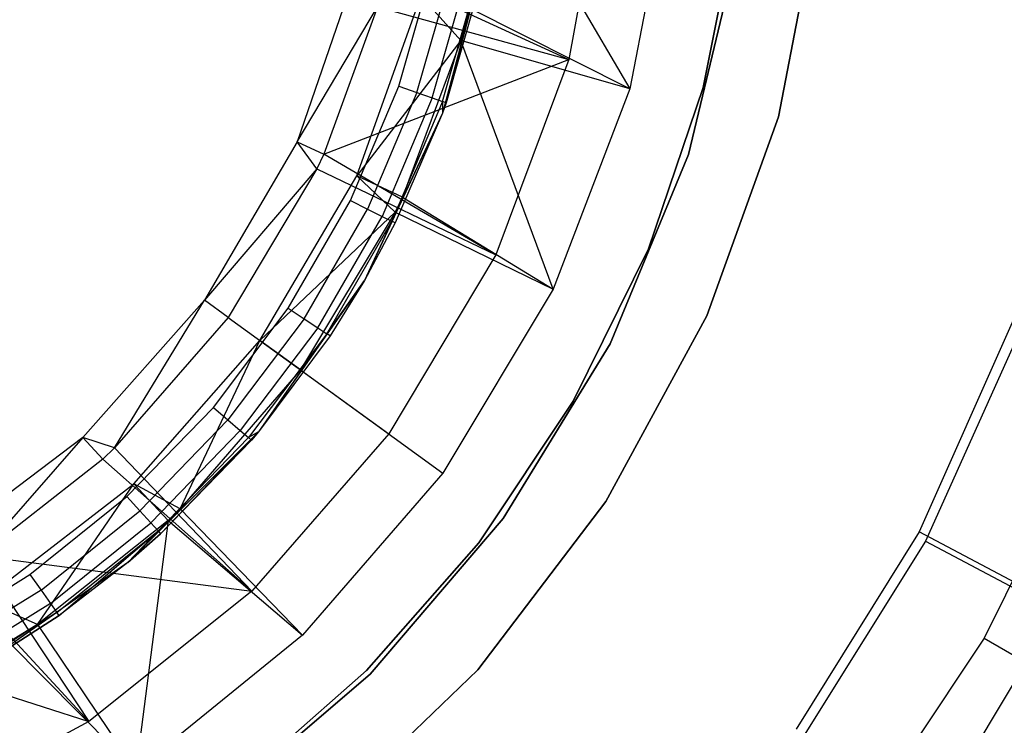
# Model space of a CAD drawing. Extents: x -91 to 92, y -91 to 92.
# Tile 193 of 256: x 12 to 31, y -19 to -5. Entities that reach past the tile are written whole.
import ezdxf

# ---------------------------------------------------------------- set-up
doc = ezdxf.new("R2010")
doc.units = 0
doc.header["$LTSCALE"] = 25.4
doc.layers.get('0').update_dxf_attribs({"linetype": 'CONTINUOUS'})

# ---------------------------------------------------------------- blocks, each defined once
blk = doc.blocks.new('NL2500012258_STL_2')
at = {"color": 0}
for p, q in [((115.542, -2.059, 177.5), (114.804, -6.147, 177.5)), ((115.542, -2.059, 177.5), (114.804, -6.147, 177.5)), ((113.348, -2.179, 182.5), (116.019, -6.734, 179)), ((113.348, -2.179, 182.5), (116.019, -6.734, 179)), ((116.83, -2.541, 179), (116.019, -6.734, 179)), ((116.83, -2.541, 179), (116.019, -6.734, 179)), ((118.978, -7.293, 1717), (119.78, -3.16, 1717)), ((119.78, -3.16, 1641), (118.978, -7.293, 1641)), ((118.978, -7.293, 1717), (119.78, -3.16, 1717)), ((119.78, -3.16, 1641), (118.978, -7.293, 1641)), ((117.479, -6.71, 1644), (118.139, -3.387, 1644)), ((118.139, -3.387, 1643), (117.479, -6.71, 1643)), ((117.479, -6.71, 1644), (118.139, -3.387, 1644)), ((118.139, -3.387, 1643), (117.479, -6.71, 1643)), ((113.241, -3.664, 164.182), (112.289, -7.217, 164.182)), ((113.241, -3.664, 164.182), (112.289, -7.217, 164.182)), ((112.362, -7.013, 172.682), (113.241, -3.664, 164.182)), ((112.362, -7.013, 172.682), (113.241, -3.664, 164.182)), ((118.141, -4.073, 1717), (117.189, -8.041, 1717)), ((117.189, -8.041, 1641), (118.141, -4.073, 1641)), ((117.189, -8.041, 1641), (118.141, -4.073, 1641)), ((118.141, -4.073, 1717), (117.189, -8.041, 1717)), ((111.418, -6.68, 173.682), (112.096, -4.3, 173.682)), ((111.418, -6.68, 173.682), (112.096, -4.3, 173.682)), ((110.585, -4.337, 183.5), (109.392, -7.79, 183.5)), ((110.585, -4.337, 183.5), (109.392, -7.79, 183.5)), ((111.154, -4.473, 181.452), (114.804, -6.147, 177.5)), ((111.154, -4.473, 181.452), (114.804, -6.147, 177.5)), ((111.779, -6.808, 173.606), (112.47, -4.382, 173.606)), ((111.779, -6.808, 173.606), (112.47, -4.382, 173.606)), ((112.085, -6.915, 173.389), (112.786, -4.451, 173.389)), ((112.085, -6.915, 173.389), (112.786, -4.451, 173.389)), ((112.29, -6.987, 173.065), (112.998, -4.498, 173.065)), ((112.29, -6.987, 173.065), (112.998, -4.498, 173.065)), ((113.073, -4.514, 172.682), (112.362, -7.013, 172.682)), ((113.073, -4.514, 172.682), (112.362, -7.013, 172.682)), ((110.583, -8.468, 186), (111.857, -4.886, 186)), ((110.583, -8.468, 186), (111.857, -4.886, 186)), ((112.654, -5.773, 182.5), (111.857, -4.886, 186)), ((112.654, -5.773, 182.5), (111.857, -4.886, 186)), ((109.392, -7.79, 183.5), (110.993, -5.1, 181.452)), ((109.392, -7.79, 183.5), (110.993, -5.1, 181.452)), ((110.993, -5.1, 181.452), (109.923, -8.034, 181.452)), ((110.993, -5.1, 181.452), (109.923, -8.034, 181.452)), ((110.993, -5.1, 181.452), (114.804, -6.147, 177.5)), ((110.993, -5.1, 181.452), (114.804, -6.147, 177.5)), ((112.826, -5.13, 182.5), (112.654, -5.773, 182.5)), ((112.826, -5.13, 182.5), (112.654, -5.773, 182.5)), ((116.019, -6.734, 179), (112.826, -5.13, 182.5)), ((116.019, -6.734, 179), (112.826, -5.13, 182.5)), ((112.654, -5.773, 182.5), (110.583, -8.468, 186)), ((112.654, -5.773, 182.5), (110.583, -8.468, 186)), ((112.654, -5.773, 182.5), (111.489, -8.891, 182.5)), ((112.654, -5.773, 182.5), (111.489, -8.891, 182.5)), ((114.493, -10.723, 179), (112.654, -5.773, 182.5)), ((114.493, -10.723, 179), (112.654, -5.773, 182.5)), ((116.019, -6.734, 179), (112.654, -5.773, 182.5)), ((116.019, -6.734, 179), (112.654, -5.773, 182.5)), ((109.923, -8.034, 181.452), (114.804, -6.147, 177.5)), ((109.923, -8.034, 181.452), (114.804, -6.147, 177.5)), ((114.804, -6.147, 177.5), (113.348, -10.038, 177.5)), ((114.804, -6.147, 177.5), (113.348, -10.038, 177.5)), ((110.454, -8.959, 173.682), (111.418, -6.68, 173.682)), ((110.454, -8.959, 173.682), (111.418, -6.68, 173.682)), ((111.779, -6.808, 173.606), (110.796, -9.13, 173.606)), ((111.779, -6.808, 173.606), (110.796, -9.13, 173.606)), ((111.418, -6.68, 173.682), (111.779, -6.808, 173.606)), ((111.418, -6.68, 173.682), (111.779, -6.808, 173.606)), ((111.779, -6.808, 173.606), (112.085, -6.915, 173.389)), ((111.779, -6.808, 173.606), (112.085, -6.915, 173.389)), ((116.019, -6.734, 179), (114.493, -10.723, 179)), ((116.019, -6.734, 179), (114.493, -10.723, 179)), ((116.39, -9.918, 1644), (117.479, -6.71, 1644)), ((117.479, -6.71, 1643), (116.39, -9.918, 1643)), ((116.39, -9.918, 1644), (117.479, -6.71, 1644)), ((117.479, -6.71, 1643), (116.39, -9.918, 1643)), ((117.479, -6.71, 1644), (117.479, -6.71, 1643)), ((117.479, -6.71, 1644), (117.479, -6.71, 1643)), ((112.085, -6.915, 173.389), (111.087, -9.275, 173.389)), ((112.085, -6.915, 173.389), (111.087, -9.275, 173.389)), ((112.29, -6.987, 173.065), (111.281, -9.371, 173.065)), ((112.29, -6.987, 173.065), (111.281, -9.371, 173.065)), ((112.085, -6.915, 173.389), (112.29, -6.987, 173.065)), ((112.085, -6.915, 173.389), (112.29, -6.987, 173.065)), ((112.29, -6.987, 173.065), (112.289, -7.217, 172.682)), ((112.29, -6.987, 173.065), (112.289, -7.217, 172.682)), ((112.362, -7.013, 172.682), (112.289, -7.217, 164.182)), ((112.362, -7.013, 172.682), (112.289, -7.217, 164.182)), ((112.362, -7.013, 172.682), (112.289, -7.217, 172.682)), ((112.362, -7.013, 172.682), (112.289, -7.217, 172.682)), ((112.362, -7.013, 172.682), (112.29, -6.987, 173.065)), ((112.362, -7.013, 172.682), (112.29, -6.987, 173.065)), ((112.289, -7.217, 164.182), (110.734, -10.55, 164.182)), ((112.289, -7.217, 164.182), (110.734, -10.55, 164.182)), ((112.289, -7.217, 172.682), (111.281, -9.371, 173.065)), ((112.289, -7.217, 172.682), (111.281, -9.371, 173.065)), ((112.289, -7.217, 164.182), (111.349, -9.405, 172.682)), ((112.289, -7.217, 172.682), (111.349, -9.405, 172.682)), ((112.289, -7.217, 164.182), (111.349, -9.405, 172.682)), ((112.289, -7.217, 172.682), (111.349, -9.405, 172.682)), ((112.289, -7.217, 172.682), (112.289, -7.217, 164.182)), ((112.289, -7.217, 172.682), (112.289, -7.217, 164.182)), ((117.555, -11.256, 1717), (118.978, -7.293, 1717)), ((118.978, -7.293, 1641), (117.555, -11.256, 1641)), ((117.555, -11.256, 1717), (118.978, -7.293, 1717)), ((118.978, -7.293, 1641), (117.555, -11.256, 1641)), ((118.978, -7.293, 1717), (118.978, -7.293, 1641)), ((118.978, -7.293, 1717), (118.978, -7.293, 1641)), ((109.392, -7.79, 183.5), (107.548, -10.943, 183.5)), ((109.392, -7.79, 183.5), (107.548, -10.943, 183.5)), ((109.392, -7.79, 183.5), (109.923, -8.034, 181.452)), ((109.786, -8.327, 181.452), (109.392, -7.79, 183.5)), ((109.786, -8.327, 181.452), (109.392, -7.79, 183.5)), ((109.392, -7.79, 183.5), (109.923, -8.034, 181.452)), ((109.923, -8.034, 181.452), (109.786, -8.327, 181.452)), ((109.923, -8.034, 181.452), (109.786, -8.327, 181.452)), ((113.348, -10.038, 177.5), (109.923, -8.034, 181.452)), ((113.348, -10.038, 177.5), (109.923, -8.034, 181.452)), ((117.189, -8.041, 1717), (115.627, -11.81, 1717)), ((115.627, -11.81, 1641), (117.189, -8.041, 1641)), ((115.627, -11.81, 1641), (117.189, -8.041, 1641)), ((117.189, -8.041, 1717), (115.627, -11.81, 1717)), ((117.189, -8.041, 1641), (117.189, -8.041, 1717)), ((117.189, -8.041, 1641), (117.189, -8.041, 1717)), ((109.786, -8.327, 181.452), (107.548, -10.943, 183.5)), ((109.786, -8.327, 181.452), (107.548, -10.943, 183.5)), ((109.786, -8.327, 181.452), (108.022, -11.287, 181.452)), ((109.786, -8.327, 181.452), (108.022, -11.287, 181.452)), ((109.786, -8.327, 181.452), (113.348, -10.038, 177.5)), ((109.786, -8.327, 181.452), (113.348, -10.038, 177.5)), ((108.654, -11.745, 186), (110.583, -8.468, 186)), ((108.654, -11.745, 186), (110.583, -8.468, 186)), ((111.345, -9.192, 182.5), (110.583, -8.468, 186)), ((111.489, -8.891, 182.5), (110.583, -8.468, 186)), ((111.345, -9.192, 182.5), (110.583, -8.468, 186)), ((111.489, -8.891, 182.5), (110.583, -8.468, 186)), ((109.216, -11.103, 173.682), (110.454, -8.959, 173.682)), ((109.216, -11.103, 173.682), (110.454, -8.959, 173.682)), ((110.454, -8.959, 173.682), (110.796, -9.13, 173.606)), ((110.454, -8.959, 173.682), (110.796, -9.13, 173.606)), ((111.489, -8.891, 182.5), (111.345, -9.192, 182.5)), ((111.489, -8.891, 182.5), (111.345, -9.192, 182.5)), ((111.489, -8.891, 182.5), (114.493, -10.723, 179)), ((111.489, -8.891, 182.5), (114.493, -10.723, 179)), ((108.654, -11.745, 186), (111.345, -9.192, 182.5)), ((108.654, -11.745, 186), (111.345, -9.192, 182.5)), ((111.345, -9.192, 182.5), (109.463, -12.332, 182.5)), ((111.345, -9.192, 182.5), (109.463, -12.332, 182.5)), ((109.535, -11.314, 173.606), (110.796, -9.13, 173.606)), ((109.535, -11.314, 173.606), (110.796, -9.13, 173.606)), ((110.796, -9.13, 173.606), (111.087, -9.275, 173.389)), ((110.796, -9.13, 173.606), (111.087, -9.275, 173.389)), ((111.345, -9.192, 182.5), (114.493, -10.723, 179)), ((111.345, -9.192, 182.5), (114.493, -10.723, 179)), ((109.806, -11.493, 173.389), (111.087, -9.275, 173.389)), ((109.806, -11.493, 173.389), (111.087, -9.275, 173.389)), ((109.987, -11.613, 173.065), (111.281, -9.371, 173.065)), ((109.987, -11.613, 173.065), (111.281, -9.371, 173.065)), ((111.281, -9.371, 173.065), (110.734, -10.55, 172.682)), ((111.281, -9.371, 173.065), (110.734, -10.55, 172.682)), ((111.349, -9.405, 172.682), (110.734, -10.55, 164.182)), ((111.349, -9.405, 172.682), (110.734, -10.55, 164.182)), ((111.349, -9.405, 172.682), (110.734, -10.55, 172.682)), ((111.349, -9.405, 172.682), (110.734, -10.55, 172.682)), ((111.087, -9.275, 173.389), (111.281, -9.371, 173.065)), ((111.087, -9.275, 173.389), (111.281, -9.371, 173.065)), ((111.349, -9.405, 172.682), (111.281, -9.371, 173.065)), ((111.349, -9.405, 172.682), (111.281, -9.371, 173.065)), ((114.891, -12.956, 1644), (116.39, -9.918, 1644)), ((116.39, -9.918, 1643), (114.891, -12.956, 1643)), ((114.891, -12.956, 1644), (116.39, -9.918, 1644)), ((116.39, -9.918, 1643), (114.891, -12.956, 1643)), ((116.39, -9.918, 1644), (116.39, -9.918, 1643)), ((116.39, -9.918, 1644), (116.39, -9.918, 1643)), ((113.348, -10.038, 177.5), (111.222, -13.606, 177.5)), ((113.348, -10.038, 177.5), (111.222, -13.606, 177.5)), ((110.734, -10.55, 164.182), (108.625, -13.563, 164.182)), ((110.734, -10.55, 164.182), (108.625, -13.563, 164.182)), ((109.987, -11.613, 173.065), (110.734, -10.55, 172.682)), ((109.987, -11.613, 173.065), (110.734, -10.55, 172.682)), ((110.734, -10.55, 164.182), (110.05, -11.655, 172.682)), ((110.734, -10.55, 172.682), (110.05, -11.655, 172.682)), ((110.734, -10.55, 164.182), (110.05, -11.655, 172.682)), ((110.734, -10.55, 172.682), (110.05, -11.655, 172.682)), ((110.734, -10.55, 172.682), (110.734, -10.55, 164.182)), ((110.734, -10.55, 172.682), (110.734, -10.55, 164.182)), ((114.493, -10.723, 179), (112.297, -14.386, 179)), ((114.493, -10.723, 179), (112.297, -14.386, 179)), ((107.548, -10.943, 183.5), (105.124, -13.676, 183.5)), ((107.548, -10.943, 183.5), (105.124, -13.676, 183.5)), ((105.757, -13.884, 181.452), (107.548, -10.943, 183.5)), ((105.757, -13.884, 181.452), (107.548, -10.943, 183.5)), ((108.022, -11.287, 181.452), (107.548, -10.943, 183.5)), ((108.022, -11.287, 181.452), (107.548, -10.943, 183.5)), ((107.725, -13.077, 173.682), (109.216, -11.103, 173.682)), ((107.725, -13.077, 173.682), (109.216, -11.103, 173.682)), ((109.216, -11.103, 173.682), (109.535, -11.314, 173.606)), ((109.216, -11.103, 173.682), (109.535, -11.314, 173.606)), ((108.022, -11.287, 181.452), (105.757, -13.884, 181.452)), ((108.022, -11.287, 181.452), (105.757, -13.884, 181.452)), ((109.535, -11.314, 173.606), (108.016, -13.326, 173.606)), ((109.535, -11.314, 173.606), (108.016, -13.326, 173.606)), ((108.022, -11.287, 181.452), (111.222, -13.606, 177.5)), ((108.022, -11.287, 181.452), (111.222, -13.606, 177.5)), ((109.535, -11.314, 173.606), (109.806, -11.493, 173.389)), ((109.535, -11.314, 173.606), (109.806, -11.493, 173.389)), ((115.544, -14.954, 1717), (117.555, -11.256, 1717)), ((117.555, -11.256, 1641), (115.544, -14.954, 1641)), ((115.544, -14.954, 1717), (117.555, -11.256, 1717)), ((117.555, -11.256, 1641), (115.544, -14.954, 1641)), ((117.555, -11.256, 1717), (117.555, -11.256, 1641)), ((117.555, -11.256, 1717), (117.555, -11.256, 1641)), ((123.661, -11.325, 177.5), (121.782, -15.557, 177.5)), ((123.661, -11.325, 177.5), (121.782, -15.557, 177.5)), ((109.806, -11.493, 173.389), (108.262, -13.537, 173.389)), ((109.806, -11.493, 173.389), (108.262, -13.537, 173.389)), ((109.806, -11.493, 173.389), (109.987, -11.613, 173.065)), ((109.806, -11.493, 173.389), (109.987, -11.613, 173.065)), ((106.14, -14.597, 186), (108.654, -11.745, 186)), ((106.14, -14.597, 186), (108.654, -11.745, 186)), ((107.065, -15.097, 182.5), (108.654, -11.745, 186)), ((107.065, -15.097, 182.5), (108.654, -11.745, 186)), ((109.987, -11.613, 173.065), (108.427, -13.679, 173.065)), ((109.987, -11.613, 173.065), (108.427, -13.679, 173.065)), ((109.987, -11.613, 173.065), (108.625, -13.563, 172.682)), ((109.987, -11.613, 173.065), (108.625, -13.563, 172.682)), ((110.05, -11.655, 172.682), (108.625, -13.563, 164.182)), ((110.05, -11.655, 172.682), (108.625, -13.563, 164.182)), ((110.05, -11.655, 172.682), (108.625, -13.563, 172.682)), ((110.05, -11.655, 172.682), (108.625, -13.563, 172.682)), ((109.463, -12.332, 182.5), (108.654, -11.745, 186)), ((109.463, -12.332, 182.5), (108.654, -11.745, 186)), ((110.05, -11.655, 172.682), (109.987, -11.613, 173.065)), ((110.05, -11.655, 172.682), (109.987, -11.613, 173.065)), ((123.776, -11.582, 179), (121.909, -15.739, 179)), ((123.776, -11.582, 179), (121.909, -15.739, 179)), ((115.627, -11.81, 1717), (113.495, -15.289, 1717)), ((113.495, -15.289, 1641), (115.627, -11.81, 1641)), ((113.495, -15.289, 1641), (115.627, -11.81, 1641)), ((115.627, -11.81, 1717), (113.495, -15.289, 1717)), ((115.627, -11.81, 1641), (115.627, -11.81, 1717)), ((115.627, -11.81, 1641), (115.627, -11.81, 1717)), ((109.463, -12.332, 182.5), (107.065, -15.097, 182.5)), ((109.463, -12.332, 182.5), (107.065, -15.097, 182.5)), ((109.463, -12.332, 182.5), (112.297, -14.386, 179)), ((109.463, -12.332, 182.5), (112.297, -14.386, 179)), ((106.002, -14.854, 173.682), (107.725, -13.077, 173.682)), ((106.002, -14.854, 173.682), (107.725, -13.077, 173.682)), ((107.725, -13.077, 173.682), (108.016, -13.326, 173.606)), ((107.725, -13.077, 173.682), (108.016, -13.326, 173.606)), ((113.009, -15.773, 1644), (114.891, -12.956, 1644)), ((114.891, -12.956, 1643), (113.009, -15.773, 1643)), ((113.009, -15.773, 1644), (114.891, -12.956, 1644)), ((114.891, -12.956, 1643), (113.009, -15.773, 1643)), ((114.891, -12.956, 1644), (114.891, -12.956, 1643)), ((114.891, -12.956, 1644), (114.891, -12.956, 1643)), ((106.26, -15.137, 173.606), (108.016, -13.326, 173.606)), ((106.26, -15.137, 173.606), (108.016, -13.326, 173.606)), ((108.016, -13.326, 173.606), (108.262, -13.537, 173.389)), ((108.016, -13.326, 173.606), (108.262, -13.537, 173.389)), ((125.12, -13.528, 147.182), (123.075, -17.675, 147.182)), ((125.12, -13.528, 147.182), (123.075, -17.675, 147.182)), ((105.124, -13.676, 183.5), (102.214, -15.884, 183.5)), ((105.124, -13.676, 183.5), (102.214, -15.884, 183.5)), ((105.124, -13.676, 183.5), (103.066, -16.035, 181.452)), ((105.124, -13.676, 183.5), (103.066, -16.035, 181.452)), ((105.757, -13.884, 181.452), (105.124, -13.676, 183.5)), ((105.757, -13.884, 181.452), (105.124, -13.676, 183.5)), ((105.522, -14.106, 181.452), (105.124, -13.676, 183.5)), ((105.522, -14.106, 181.452), (105.124, -13.676, 183.5)), ((108.625, -13.563, 164.182), (106.024, -16.164, 164.182)), ((108.625, -13.563, 164.182), (106.024, -16.164, 164.182)), ((106.479, -15.377, 173.389), (108.262, -13.537, 173.389)), ((106.479, -15.377, 173.389), (108.262, -13.537, 173.389)), ((106.625, -15.537, 173.065), (108.427, -13.679, 173.065)), ((106.625, -15.537, 173.065), (108.427, -13.679, 173.065)), ((108.625, -13.563, 164.182), (106.676, -15.593, 172.682)), ((108.625, -13.563, 164.182), (106.676, -15.593, 172.682)), ((108.262, -13.537, 173.389), (108.427, -13.679, 173.065)), ((108.262, -13.537, 173.389), (108.427, -13.679, 173.065)), ((108.625, -13.563, 172.682), (108.427, -13.679, 173.065)), ((108.625, -13.563, 172.682), (108.427, -13.679, 173.065)), ((108.427, -13.679, 173.065), (108.485, -13.728, 172.682)), ((108.427, -13.679, 173.065), (108.485, -13.728, 172.682)), ((108.625, -13.563, 164.182), (108.485, -13.728, 172.682)), ((108.625, -13.563, 172.682), (108.485, -13.728, 172.682)), ((108.625, -13.563, 164.182), (108.485, -13.728, 172.682)), ((108.625, -13.563, 172.682), (108.485, -13.728, 172.682)), ((111.222, -13.606, 177.5), (108.492, -16.738, 177.5)), ((111.222, -13.606, 177.5), (108.492, -16.738, 177.5)), ((108.625, -13.563, 172.682), (108.625, -13.563, 164.182)), ((108.625, -13.563, 172.682), (108.625, -13.563, 164.182)), ((105.757, -13.884, 181.452), (105.522, -14.106, 181.452)), ((105.757, -13.884, 181.452), (105.522, -14.106, 181.452)), ((105.757, -13.884, 181.452), (108.492, -16.738, 177.5)), ((105.757, -13.884, 181.452), (108.492, -16.738, 177.5)), ((108.485, -13.728, 172.682), (106.676, -15.593, 172.682)), ((108.485, -13.728, 172.682), (106.676, -15.593, 172.682)), ((105.522, -14.106, 181.452), (103.066, -16.035, 181.452)), ((105.522, -14.106, 181.452), (103.066, -16.035, 181.452)), ((105.522, -14.106, 181.452), (108.492, -16.738, 177.5)), ((105.522, -14.106, 181.452), (108.492, -16.738, 177.5)), ((112.297, -14.386, 179), (109.499, -17.612, 179)), ((112.297, -14.386, 179), (109.499, -17.612, 179)), ((103.131, -16.922, 186), (106.14, -14.597, 186)), ((103.131, -16.922, 186), (106.14, -14.597, 186)), ((104.222, -17.404, 182.5), (106.14, -14.597, 186)), ((104.222, -17.404, 182.5), (106.14, -14.597, 186)), ((106.824, -15.327, 182.5), (106.14, -14.597, 186)), ((106.824, -15.327, 182.5), (106.14, -14.597, 186)), ((107.065, -15.097, 182.5), (106.14, -14.597, 186)), ((107.065, -15.097, 182.5), (106.14, -14.597, 186)), ((104.074, -16.406, 173.682), (106.002, -14.854, 173.682)), ((104.074, -16.406, 173.682), (106.002, -14.854, 173.682)), ((106.26, -15.137, 173.606), (106.002, -14.854, 173.682)), ((106.26, -15.137, 173.606), (106.002, -14.854, 173.682)), ((107.065, -15.097, 182.5), (106.824, -15.327, 182.5)), ((107.065, -15.097, 182.5), (106.824, -15.327, 182.5)), ((107.065, -15.097, 182.5), (109.499, -17.612, 179)), ((107.065, -15.097, 182.5), (109.499, -17.612, 179)), ((112.991, -18.303, 1717), (115.544, -14.954, 1717)), ((115.544, -14.954, 1641), (112.991, -18.303, 1641)), ((112.991, -18.303, 1717), (115.544, -14.954, 1717)), ((115.544, -14.954, 1641), (112.991, -18.303, 1641)), ((115.544, -14.954, 1717), (115.544, -14.954, 1641)), ((115.544, -14.954, 1717), (115.544, -14.954, 1641)), ((104.295, -16.718, 173.606), (106.26, -15.137, 173.606)), ((104.295, -16.718, 173.606), (106.26, -15.137, 173.606)), ((106.479, -15.377, 173.389), (106.26, -15.137, 173.606)), ((106.479, -15.377, 173.389), (106.26, -15.137, 173.606)), ((113.495, -15.289, 1717), (110.846, -18.391, 1717)), ((110.846, -18.391, 1641), (113.495, -15.289, 1641)), ((110.846, -18.391, 1641), (113.495, -15.289, 1641)), ((113.495, -15.289, 1717), (110.846, -18.391, 1717)), ((113.495, -15.289, 1641), (113.495, -15.289, 1717)), ((113.495, -15.289, 1641), (113.495, -15.289, 1717)), ((106.824, -15.327, 182.5), (104.222, -17.404, 182.5)), ((106.824, -15.327, 182.5), (104.222, -17.404, 182.5)), ((104.483, -16.983, 173.389), (106.479, -15.377, 173.389)), ((104.483, -16.983, 173.389), (106.479, -15.377, 173.389)), ((106.824, -15.327, 182.5), (106.183, -20.303, 179)), ((106.824, -15.327, 182.5), (106.183, -20.303, 179)), ((106.625, -15.537, 173.065), (106.479, -15.377, 173.389)), ((106.625, -15.537, 173.065), (106.479, -15.377, 173.389)), ((106.824, -15.327, 182.5), (109.499, -17.612, 179)), ((106.824, -15.327, 182.5), (109.499, -17.612, 179)), ((104.608, -17.16, 173.065), (106.625, -15.537, 173.065)), ((104.608, -17.16, 173.065), (106.625, -15.537, 173.065)), ((104.652, -17.222, 172.682), (106.625, -15.537, 173.065)), ((104.652, -17.222, 172.682), (106.625, -15.537, 173.065)), ((106.024, -16.164, 172.682), (106.625, -15.537, 173.065)), ((106.024, -16.164, 172.682), (106.625, -15.537, 173.065)), ((106.024, -16.164, 164.182), (106.676, -15.593, 172.682)), ((106.676, -15.593, 172.682), (106.024, -16.164, 172.682)), ((106.024, -16.164, 164.182), (106.676, -15.593, 172.682)), ((106.676, -15.593, 172.682), (106.024, -16.164, 172.682)), ((106.625, -15.537, 173.065), (106.676, -15.593, 172.682)), ((106.625, -15.537, 173.065), (106.676, -15.593, 172.682)), ((121.782, -15.557, 177.5), (119.332, -19.486, 177.5)), ((121.782, -15.557, 177.5), (119.332, -19.486, 177.5)), ((126.2, -17.9, 172.5), (121.782, -15.557, 177.5)), ((126.2, -17.9, 172.5), (121.782, -15.557, 177.5)), ((110.775, -18.32, 1644), (113.009, -15.773, 1644)), ((113.009, -15.773, 1643), (110.775, -18.32, 1643)), ((110.775, -18.32, 1644), (113.009, -15.773, 1644)), ((113.009, -15.773, 1643), (110.775, -18.32, 1643)), ((113.009, -15.773, 1644), (113.009, -15.773, 1643)), ((113.009, -15.773, 1644), (113.009, -15.773, 1643)), ((121.909, -15.739, 179), (119.492, -19.602, 179)), ((121.909, -15.739, 179), (119.492, -19.602, 179)), ((121.909, -15.739, 179), (127.196, -18.563, 173.005)), ((121.909, -15.739, 179), (127.196, -18.563, 173.005)), ((103.066, -16.035, 181.452), (105.247, -19.331, 177.5)), ((103.066, -16.035, 181.452), (105.247, -19.331, 177.5)), ((103.066, -16.035, 181.452), (108.492, -16.738, 177.5)), ((103.066, -16.035, 181.452), (108.492, -16.738, 177.5)), ((106.024, -16.164, 164.182), (103.011, -18.273, 164.182)), ((106.024, -16.164, 164.182), (103.011, -18.273, 164.182)), ((106.024, -16.164, 164.182), (104.652, -17.222, 172.682)), ((106.024, -16.164, 164.182), (104.652, -17.222, 172.682)), ((106.024, -16.164, 172.682), (104.652, -17.222, 172.682)), ((106.024, -16.164, 172.682), (104.652, -17.222, 172.682)), ((106.024, -16.164, 164.182), (106.024, -16.164, 172.682)), ((106.024, -16.164, 164.182), (106.024, -16.164, 172.682)), ((101.97, -17.708, 173.682), (104.074, -16.406, 173.682)), ((101.97, -17.708, 173.682), (104.074, -16.406, 173.682)), ((102.52, -16.383, 181.452), (105.247, -19.331, 177.5)), ((102.52, -16.383, 181.452), (105.247, -19.331, 177.5)), ((104.074, -16.406, 173.682), (104.295, -16.718, 173.606)), ((104.074, -16.406, 173.682), (104.295, -16.718, 173.606)), ((104.295, -16.718, 173.606), (102.151, -18.045, 173.606)), ((104.295, -16.718, 173.606), (102.151, -18.045, 173.606)), ((104.295, -16.718, 173.606), (104.483, -16.983, 173.389)), ((104.295, -16.718, 173.606), (104.483, -16.983, 173.389)), ((108.492, -16.738, 177.5), (105.247, -19.331, 177.5)), ((108.492, -16.738, 177.5), (105.247, -19.331, 177.5)), ((104.483, -16.983, 173.389), (102.305, -18.331, 173.389)), ((104.483, -16.983, 173.389), (102.305, -18.331, 173.389)), ((104.222, -17.404, 182.5), (103.131, -16.922, 186)), ((104.222, -17.404, 182.5), (103.131, -16.922, 186)), ((104.483, -16.983, 173.389), (104.608, -17.16, 173.065)), ((104.483, -16.983, 173.389), (104.608, -17.16, 173.065)), ((104.608, -17.16, 173.065), (102.407, -18.522, 173.065)), ((104.608, -17.16, 173.065), (102.407, -18.522, 173.065)), ((104.608, -17.16, 173.065), (103.011, -18.273, 172.682)), ((104.608, -17.16, 173.065), (103.011, -18.273, 172.682)), ((103.011, -18.273, 164.182), (104.652, -17.222, 172.682)), ((104.652, -17.222, 172.682), (103.011, -18.273, 172.682)), ((103.011, -18.273, 164.182), (104.652, -17.222, 172.682)), ((104.652, -17.222, 172.682), (103.011, -18.273, 172.682)), ((104.652, -17.222, 172.682), (104.608, -17.16, 173.065)), ((104.652, -17.222, 172.682), (104.608, -17.16, 173.065)), ((122.744, -20.106, 164.182), (124.494, -17.182, 164.182)), ((122.744, -20.106, 164.182), (124.494, -17.182, 164.182)), ((104.222, -17.404, 182.5), (103.665, -17.768, 182.5)), ((104.222, -17.404, 182.5), (103.665, -17.768, 182.5)), ((104.222, -17.404, 182.5), (106.183, -20.303, 179)), ((104.222, -17.404, 182.5), (106.183, -20.303, 179)), ((109.499, -17.612, 179), (106.183, -20.303, 179)), ((109.499, -17.612, 179), (106.183, -20.303, 179)), ((100.033, -17.671, 181.452), (105.247, -19.331, 177.5)), ((100.033, -17.671, 181.452), (105.247, -19.331, 177.5)), ((106.183, -20.303, 179), (103.665, -17.768, 182.5)), ((106.183, -20.303, 179), (103.665, -17.768, 182.5)), ((123.075, -17.675, 147.182), (120.506, -21.52, 147.182)), ((123.075, -17.675, 147.182), (120.506, -21.52, 147.182)), ((123.075, -17.675, 147.182), (124.807, -18.675, 149.182)), ((123.075, -17.675, 147.182), (124.807, -18.675, 149.182)), ((110.846, -18.391, 1717), (107.743, -21.041, 1717)), ((107.743, -21.041, 1641), (110.846, -18.391, 1641)), ((107.743, -21.041, 1641), (110.846, -18.391, 1641)), ((110.846, -18.391, 1717), (107.743, -21.041, 1717)), ((108.228, -20.554, 1644), (110.775, -18.32, 1644)), ((110.775, -18.32, 1643), (108.228, -20.554, 1643)), ((108.228, -20.554, 1644), (110.775, -18.32, 1644)), ((110.775, -18.32, 1643), (108.228, -20.554, 1643)), ((109.958, -21.222, 1717), (112.991, -18.303, 1717)), ((112.991, -18.303, 1641), (109.958, -21.222, 1641)), ((109.958, -21.222, 1717), (112.991, -18.303, 1717)), ((112.991, -18.303, 1641), (109.958, -21.222, 1641)), ((110.775, -18.32, 1644), (110.775, -18.32, 1643)), ((110.775, -18.32, 1644), (110.775, -18.32, 1643)), ((110.846, -18.391, 1641), (110.846, -18.391, 1717)), ((110.846, -18.391, 1641), (110.846, -18.391, 1717)), ((112.991, -18.303, 1717), (112.991, -18.303, 1641)), ((112.991, -18.303, 1717), (112.991, -18.303, 1641)), ((105.247, -19.331, 177.5), (101.59, -21.303, 177.5)), ((105.247, -19.331, 177.5), (101.59, -21.303, 177.5))]:
    blk.add_line(p, q, dxfattribs=at)

msp = doc.modelspace()

# ---------------------------------------------------------------- block references
at = {"color": 0}
msp.add_blockref('NL2500012258_STL_2', (-92.243, 0.428, -1717), dxfattribs=at)

doc.saveas('drawing.dxf')
